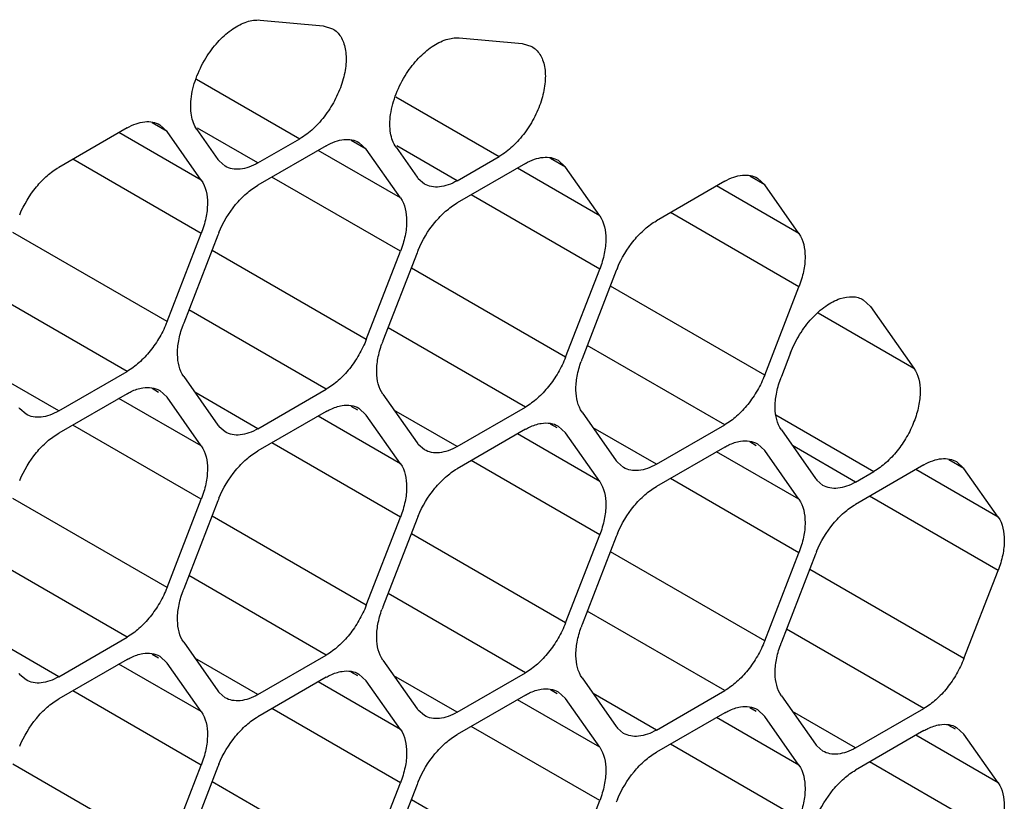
# Model space of a CAD drawing. Header units: inches. Extents: x 0 to 34, y 0 to 22.
# Tile 78 of 124: x 7.924 to 8.15, y 15.739 to 15.918. Entities that reach past the tile are written whole.
import ezdxf

# ---------------------------------------------------------------- set-up
doc = ezdxf.new("R2010")
doc.units = ezdxf.units.IN
doc.header["$LTSCALE"] = 1.87
doc.header["$MEASUREMENT"] = 0
doc.layers.get('0').update_dxf_attribs({"linetype": 'CONTINUOUS'})

msp = doc.modelspace()

# ---------------------------------------------------------------- linework, layer by layer
at = {"color": 7, "linetype": 'CONTINUOUS'}
for p, q in [((7.9790055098, 15.9182032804), (7.993460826, 15.9169130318)), ((7.993460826, 15.9169130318), (7.9956532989, 15.9162268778)), ((8.0247229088, 15.9141226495), (8.039178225, 15.9128324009)), ((8.039178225, 15.9128324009), (8.041370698, 15.9121462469)), ((7.9644530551, 15.9046843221), (7.9881575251, 15.8909976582)), ((8.0101704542, 15.9006036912), (8.0338749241, 15.8869170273)), ((7.9576721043, 15.8926545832), (7.954230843, 15.8946415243)), ((7.9559860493, 15.8942161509), (7.9576721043, 15.8926545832)), ((7.9484865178, 15.8934744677), (7.9328032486, 15.8844191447)), ((7.9655137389, 15.8814994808), (7.9466301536, 15.8924026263)), ((7.9655137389, 15.8814994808), (7.9576721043, 15.8926545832)), ((7.9645166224, 15.8931077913), (7.9693350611, 15.8862533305)), ((7.9785206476, 15.8854334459), (7.964694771, 15.8934163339)), ((7.9785206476, 15.8854334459), (7.9881575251, 15.8909976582)), ((7.9942039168, 15.8893938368), (7.9785206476, 15.8803385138)), ((8.0033895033, 15.8885739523), (7.9999482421, 15.8905608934)), ((8.0017034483, 15.89013552), (8.0033895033, 15.8885739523)), ((8.0242380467, 15.881352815), (8.01041217, 15.889335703)), ((8.0112311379, 15.8774188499), (7.9923475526, 15.8883219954)), ((8.0112311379, 15.8774188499), (8.0033895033, 15.8885739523)), ((8.0102340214, 15.8890271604), (8.0150524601, 15.8821726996)), ((8.0242380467, 15.881352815), (8.0338749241, 15.8869170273)), ((7.9655137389, 15.8692524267), (7.9360245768, 15.8862790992)), ((7.9710208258, 15.8846912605), (7.9696020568, 15.8859025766)), ((8.0399213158, 15.8853132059), (8.0242380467, 15.8762578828)), ((8.0491069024, 15.8844933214), (8.0456656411, 15.8864802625)), ((8.0474208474, 15.8860548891), (8.0491069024, 15.8844933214)), ((8.0569485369, 15.873338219), (8.0380649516, 15.8842413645)), ((8.0569485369, 15.873338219), (8.0491069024, 15.8844933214)), ((8.0948243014, 15.8804126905), (8.0913830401, 15.8823996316)), ((8.0112311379, 15.8651717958), (7.9817419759, 15.8821984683)), ((8.0167382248, 15.8806106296), (8.0153194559, 15.8818219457)), ((8.0856387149, 15.881232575), (8.0699554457, 15.8721772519)), ((8.102665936, 15.8692575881), (8.0837823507, 15.8801607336)), ((8.0931382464, 15.8819742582), (8.0948243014, 15.8804126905)), ((8.102665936, 15.8692575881), (8.0948243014, 15.8804126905)), ((8.0569485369, 15.8610911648), (8.0274593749, 15.8781178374)), ((8.102665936, 15.8570105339), (8.0731767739, 15.8740372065)), ((7.9576721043, 15.8490420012), (7.9223167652, 15.8694557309)), ((7.9576721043, 15.8490420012), (7.9655137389, 15.8692524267)), ((7.9693350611, 15.8689113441), (7.9614934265, 15.8487009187)), ((8.0033895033, 15.8449613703), (7.9680341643, 15.8653751)), ((8.0033895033, 15.8449613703), (8.0112311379, 15.8651717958)), ((8.0150524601, 15.8648307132), (8.0072108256, 15.8446202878)), ((8.0491069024, 15.8408807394), (8.0137515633, 15.8612944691)), ((8.0491069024, 15.8408807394), (8.0569485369, 15.8610911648)), ((8.0607698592, 15.8607500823), (8.0529282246, 15.8405396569)), ((7.9484865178, 15.8376148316), (7.9169551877, 15.8558206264)), ((8.0948243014, 15.8368001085), (8.0594689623, 15.8572138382)), ((8.0948243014, 15.8368001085), (8.102665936, 15.8570105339)), ((8.1174394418, 15.8540650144), (8.119128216, 15.8525081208)), ((7.9942039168, 15.8335342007), (7.9626725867, 15.8517399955)), ((8.1070698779, 15.8510585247), (8.1290812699, 15.8383494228)), ((8.119128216, 15.8525081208), (8.1290812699, 15.8383494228)), ((8.0399213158, 15.8294535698), (8.0083899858, 15.8476593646)), ((8.0856387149, 15.8253729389), (8.0541073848, 15.8435787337)), ((8.100757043, 15.8419008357), (8.0986456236, 15.836459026)), ((7.9328032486, 15.8285595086), (7.9484865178, 15.8376148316)), ((7.9328032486, 15.8285595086), (7.9183124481, 15.8369263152)), ((7.9614934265, 15.8364538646), (7.9693350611, 15.8252987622)), ((7.9557314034, 15.8328205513), (7.954230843, 15.833686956)), ((7.9559860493, 15.8332615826), (7.9576721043, 15.8317000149)), ((7.9785206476, 15.8244788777), (7.9640298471, 15.8328456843)), ((7.9785206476, 15.8244788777), (7.9942039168, 15.8335342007)), ((7.9484865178, 15.8325198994), (7.9328032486, 15.8234645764)), ((7.9655137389, 15.8205449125), (7.9466301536, 15.831448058)), ((7.9655137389, 15.8205449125), (7.9576721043, 15.8317000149)), ((8.0072108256, 15.8323732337), (8.0150524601, 15.8212181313)), ((7.9253034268, 15.8278173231), (7.9238846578, 15.8290286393)), ((7.9942039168, 15.8284392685), (7.9785206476, 15.8193839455)), ((8.0014488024, 15.8287399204), (7.9999482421, 15.8296063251)), ((8.0017034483, 15.8291809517), (8.0033895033, 15.827619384)), ((8.0242380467, 15.8203982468), (8.0097472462, 15.8287650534)), ((8.0242380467, 15.8203982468), (8.0399213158, 15.8294535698)), ((8.0529282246, 15.8282926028), (8.0607698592, 15.8171375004)), ((8.0112311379, 15.8164642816), (7.9923475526, 15.8273674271)), ((8.0112311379, 15.8164642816), (8.0033895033, 15.827619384)), ((8.0973857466, 15.8276721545), (8.1198956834, 15.8146751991)), ((7.9655137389, 15.8082978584), (7.9360245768, 15.8253245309)), ((7.9710208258, 15.8237366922), (7.9696020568, 15.8249480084)), ((8.0399213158, 15.8243586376), (8.0242380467, 15.8153033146)), ((8.0471662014, 15.8246592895), (8.0456656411, 15.8255256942)), ((8.0474208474, 15.8251003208), (8.0491069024, 15.8235387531)), ((8.0699554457, 15.8163176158), (8.0554646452, 15.8246844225)), ((8.0699554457, 15.8163176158), (8.0856387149, 15.8253729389)), ((8.0986456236, 15.8242119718), (8.1064872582, 15.8130568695)), ((8.0569485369, 15.8123836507), (8.0380649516, 15.8232867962)), ((8.0569485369, 15.8123836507), (8.0491069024, 15.8235387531)), ((8.0928836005, 15.8205786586), (8.0913830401, 15.8214450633)), ((8.0112311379, 15.8042172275), (7.9817419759, 15.8212439)), ((8.0167382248, 15.8196560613), (8.0153194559, 15.8208673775)), ((8.0856387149, 15.8202780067), (8.0699554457, 15.8112226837)), ((8.102665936, 15.8083030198), (8.0837823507, 15.8192061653)), ((8.0931382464, 15.8210196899), (8.0948243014, 15.8194581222)), ((8.102665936, 15.8083030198), (8.0948243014, 15.8194581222)), ((8.1156728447, 15.8122369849), (8.1011820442, 15.8206037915)), ((8.0569485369, 15.8001365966), (8.0274593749, 15.8171632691)), ((8.0624556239, 15.8155754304), (8.0610368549, 15.8167867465)), ((8.1405417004, 15.8153774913), (8.1371004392, 15.8173644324)), ((8.1388556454, 15.816939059), (8.1405417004, 15.8153774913)), ((8.1313561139, 15.8161973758), (8.1156728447, 15.8071420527)), ((8.1156728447, 15.8122369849), (8.1198956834, 15.8146751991)), ((8.148383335, 15.8042223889), (8.1294997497, 15.8151255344)), ((8.148383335, 15.8042223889), (8.1405417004, 15.8153774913)), ((8.102665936, 15.7960559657), (8.0731767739, 15.8130826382)), ((8.1081730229, 15.8114947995), (8.1067542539, 15.8127061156)), ((7.9576721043, 15.788087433), (7.9223167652, 15.8085011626)), ((7.9576721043, 15.788087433), (7.9655137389, 15.8082978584)), ((7.9693350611, 15.8079567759), (7.9614934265, 15.7877463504)), ((8.148383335, 15.7919753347), (8.118894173, 15.8090020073)), ((8.0033895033, 15.7840068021), (7.9680341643, 15.8044205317)), ((8.0033895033, 15.7840068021), (8.0112311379, 15.8042172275)), ((8.0150524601, 15.803876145), (8.0072108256, 15.7836657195)), ((8.0491069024, 15.7799261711), (8.0137515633, 15.8003399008)), ((8.0491069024, 15.7799261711), (8.0569485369, 15.8001365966)), ((8.0607698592, 15.799795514), (8.0529282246, 15.7795850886)), ((7.9484865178, 15.7766602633), (7.9169551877, 15.7948660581)), ((8.0948243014, 15.7758455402), (8.0594689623, 15.7962592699)), ((8.0948243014, 15.7758455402), (8.102665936, 15.7960559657)), ((8.1064872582, 15.7957148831), (8.0986456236, 15.7755044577)), ((8.1405417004, 15.7717649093), (8.1051863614, 15.792178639)), ((8.1405417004, 15.7717649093), (8.148383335, 15.7919753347)), ((7.9942039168, 15.7725796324), (7.9626725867, 15.7907854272)), ((8.0399213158, 15.7684990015), (8.0083899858, 15.7867047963)), ((8.0856387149, 15.7644183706), (8.0541073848, 15.7826241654)), ((8.1313561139, 15.7603377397), (8.0998247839, 15.7785435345)), ((7.9328032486, 15.7676049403), (7.9484865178, 15.7766602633)), ((7.9328032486, 15.7676049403), (7.9183124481, 15.7759717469)), ((7.9614934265, 15.7754992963), (7.9693350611, 15.7643441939)), ((7.9557314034, 15.771865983), (7.954230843, 15.7727323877)), ((7.9559860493, 15.7723070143), (7.9576721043, 15.7707454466)), ((7.9785206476, 15.7635243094), (7.9640298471, 15.771891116)), ((7.9785206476, 15.7635243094), (7.9942039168, 15.7725796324)), ((7.9484865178, 15.7715653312), (7.9328032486, 15.7625100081)), ((7.9655137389, 15.7595903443), (7.9466301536, 15.7704934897)), ((7.9655137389, 15.7595903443), (7.9576721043, 15.7707454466)), ((8.0072108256, 15.7714186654), (8.0150524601, 15.760263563)), ((7.9253034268, 15.7668627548), (7.9238846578, 15.768074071)), ((7.9942039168, 15.7674847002), (7.9785206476, 15.7584293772)), ((8.0014488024, 15.7677853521), (7.9999482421, 15.7686517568)), ((8.0017034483, 15.7682263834), (8.0033895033, 15.7666648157)), ((8.0242380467, 15.7594436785), (8.0097472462, 15.7678104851)), ((8.0242380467, 15.7594436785), (8.0399213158, 15.7684990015)), ((8.0529282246, 15.7673380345), (8.0607698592, 15.7561829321)), ((8.0112311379, 15.7555097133), (7.9923475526, 15.7664128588)), ((8.0112311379, 15.7555097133), (8.0033895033, 15.7666648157)), ((7.9655137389, 15.7473432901), (7.9360245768, 15.7643699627)), ((7.9710208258, 15.7627821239), (7.9696020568, 15.7639934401)), ((8.0399213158, 15.7634040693), (8.0242380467, 15.7543487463)), ((8.0471662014, 15.7637047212), (8.0456656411, 15.7645711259)), ((8.0474208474, 15.7641457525), (8.0491069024, 15.7625841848)), ((8.0569485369, 15.7514290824), (8.0491069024, 15.7625841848)), ((8.0699554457, 15.7553630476), (8.0554646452, 15.7637298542)), ((8.0699554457, 15.7553630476), (8.0856387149, 15.7644183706)), ((8.0986456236, 15.7632574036), (8.1064872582, 15.7521023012)), ((8.0569485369, 15.7514290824), (8.0380649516, 15.7623322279)), ((8.0928836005, 15.7596240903), (8.0913830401, 15.760490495)), ((8.1156728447, 15.7512824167), (8.1313561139, 15.7603377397)), ((8.0112311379, 15.7432626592), (7.9817419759, 15.7602893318)), ((8.0167382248, 15.758701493), (8.0153194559, 15.7599128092)), ((8.0856387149, 15.7593234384), (8.0699554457, 15.7502681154)), ((8.102665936, 15.7473484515), (8.0837823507, 15.758251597)), ((8.0931382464, 15.7600651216), (8.0948243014, 15.7585035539)), ((8.102665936, 15.7473484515), (8.0948243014, 15.7585035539)), ((8.1156728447, 15.7512824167), (8.1011820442, 15.7596492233)), ((8.0569485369, 15.7391820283), (8.0274593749, 15.7562087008)), ((8.0624556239, 15.7546208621), (8.0610368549, 15.7558321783)), ((8.1386009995, 15.7555434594), (8.1371004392, 15.7564098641)), ((8.1388556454, 15.7559844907), (8.1405417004, 15.754422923)), ((8.1313561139, 15.7552428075), (8.1156728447, 15.7461874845)), ((8.148383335, 15.7432678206), (8.1294997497, 15.7541709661)), ((8.148383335, 15.7432678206), (8.1405417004, 15.754422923)), ((8.102665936, 15.7351013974), (8.0731767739, 15.7521280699)), ((8.1081730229, 15.7505402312), (8.1067542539, 15.7517515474)), ((7.9576721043, 15.7271328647), (7.9223167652, 15.7475465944)), ((7.9576721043, 15.7271328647), (7.9655137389, 15.7473432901)), ((7.9693350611, 15.7470022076), (7.9614934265, 15.7267917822)), ((8.148383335, 15.7310207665), (8.118894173, 15.748047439)), ((8.0033895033, 15.7230522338), (7.9680341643, 15.7434659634)), ((8.0033895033, 15.7230522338), (8.0112311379, 15.7432626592)), ((8.0150524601, 15.7429215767), (8.0072108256, 15.7227111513)), ((8.0491069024, 15.7189716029), (8.0137515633, 15.7393853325)), ((8.0491069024, 15.7189716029), (8.0569485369, 15.7391820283))]:
    msp.add_line(p, q, dxfattribs=at)
for centre, radius, start, end in [((7.9740573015, 15.8895709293), 0.0057711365, 215.0898687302, 219.4673072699), ((8.0197747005, 15.8854902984), 0.0057711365, 215.0898687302, 219.4673072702), ((7.9918526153, 15.8601726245), 0.0241537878, 157.2968945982, 158.7895258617), ((8.0375700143, 15.8560919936), 0.0241537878, 157.2968945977, 158.7895258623), ((8.0832874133, 15.8520113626), 0.0241537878, 157.2968945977, 158.7895258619), ((7.9834938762, 15.8401640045), 0.023598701, 158.792072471, 160.4284236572), ((8.0292112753, 15.8360833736), 0.023598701, 158.7920724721, 160.4284236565), ((8.0749286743, 15.8320027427), 0.023598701, 158.7920724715, 160.4284236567), ((8.1206460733, 15.8279221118), 0.023598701, 158.7920724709, 160.4284236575), ((7.9283399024, 15.8326969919), 0.0057711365, 215.0898687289, 219.4673072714), ((7.9740573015, 15.828616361), 0.0057711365, 215.0898687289, 219.4673072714), ((8.0197747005, 15.8245357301), 0.0057711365, 215.0898687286, 219.4673072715), ((8.0654920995, 15.8204550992), 0.0057711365, 215.0898687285, 219.4673072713), ((8.1112094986, 15.8163744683), 0.0057711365, 215.0898687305, 219.4673072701), ((7.9918526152, 15.7992180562), 0.0241537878, 157.296894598, 158.7895258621), ((8.0375700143, 15.7951374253), 0.0241537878, 157.2968945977, 158.7895258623), ((8.0832874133, 15.7910567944), 0.0241537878, 157.2968945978, 158.7895258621), ((8.1290048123, 15.7869761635), 0.0241537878, 157.2968945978, 158.7895258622), ((7.9834938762, 15.7792094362), 0.023598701, 158.7920724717, 160.4284236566), ((8.0292112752, 15.7751288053), 0.023598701, 158.7920724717, 160.4284236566), ((8.0749286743, 15.7710481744), 0.023598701, 158.7920724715, 160.4284236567), ((8.1206460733, 15.7669675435), 0.023598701, 158.7920724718, 160.4284236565), ((7.9283399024, 15.7717424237), 0.0057711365, 215.0898687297, 219.4673072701), ((7.9740573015, 15.7676617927), 0.0057711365, 215.089868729, 219.4673072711), ((8.0197747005, 15.7635811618), 0.0057711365, 215.0898687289, 219.4673072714), ((8.0654920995, 15.7595005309), 0.0057711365, 215.0898687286, 219.4673072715), ((8.1112094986, 15.7554199), 0.0057711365, 215.0898687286, 219.4673072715), ((7.9918526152, 15.7382634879), 0.0241537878, 157.2968945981, 158.789525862), ((8.0375700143, 15.734182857), 0.0241537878, 157.2968945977, 158.7895258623), ((8.0832874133, 15.7301022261), 0.0241537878, 157.2968945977, 158.7895258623)]:
    msp.add_arc(centre, radius, start, end, dxfattribs=at)
for points, knots in [([(7.9669090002, 15.9100173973), (7.9677199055, 15.9112652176), (7.969486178, 15.9135387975), (7.9725605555, 15.9162356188), (7.9757560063, 15.9179284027), (7.9780022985, 15.9182928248), (7.9790055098, 15.9182032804)], [0, 0, 0, 0, 0.2936966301, 0.564705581, 0.8012236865, 1, 1, 1, 1]), ([(7.9956563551, 15.9162321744), (7.9960271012, 15.9160185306), (7.9967309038, 15.9154834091), (7.9975746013, 15.9144146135), (7.9982036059, 15.9131093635), (7.9987694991, 15.9110119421), (7.9988373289, 15.9079540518), (7.9980460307, 15.9040734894), (7.9964514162, 15.900127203), (7.9941810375, 15.8964331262), (7.9914197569, 15.8932985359), (7.9892663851, 15.8916379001), (7.9881575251, 15.8909976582)], [0, 0, 0, 0, 0.042951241, 0.0876234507, 0.1354624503, 0.1873964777, 0.3046724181, 0.4383210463, 0.5826433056, 0.7297189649, 0.8714745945, 1, 1, 1, 1]), ([(8.0126263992, 15.9059367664), (8.0134373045, 15.9071845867), (8.015203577, 15.9094581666), (8.0182779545, 15.9121549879), (8.0214734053, 15.9138477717), (8.0237196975, 15.9142121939), (8.0247229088, 15.9141226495)], [0, 0, 0, 0, 0.2936966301, 0.564705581, 0.8012236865, 1, 1, 1, 1]), ([(8.0413737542, 15.9121515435), (8.0417445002, 15.9119378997), (8.0424483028, 15.9114027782), (8.0432920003, 15.9103339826), (8.043921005, 15.9090287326), (8.0444868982, 15.9069313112), (8.044554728, 15.9038734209), (8.0437634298, 15.8999928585), (8.0421688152, 15.8960465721), (8.0398984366, 15.8923524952), (8.0371371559, 15.889217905), (8.0349837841, 15.8875572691), (8.0338749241, 15.8869170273)], [0, 0, 0, 0, 0.042951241, 0.0876234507, 0.1354624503, 0.1873964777, 0.3046724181, 0.4383210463, 0.5826433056, 0.7297189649, 0.8714745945, 1, 1, 1, 1]), ([(7.9645166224, 15.8931077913), (7.9638437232, 15.8940650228), (7.9632250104, 15.895895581), (7.9630420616, 15.8984857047), (7.9632857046, 15.9015488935), (7.9644079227, 15.9055444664), (7.9659630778, 15.9085618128), (7.9669090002, 15.9100173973)], [0, 0, 0, 0, 0.1961181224, 0.3105269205, 0.4352293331, 0.7090370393, 1, 1, 1, 1]), ([(8.0102340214, 15.8890271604), (8.0095611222, 15.8899843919), (8.0089424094, 15.8918149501), (8.0087594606, 15.8944050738), (8.0090031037, 15.8974682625), (8.0101253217, 15.9014638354), (8.0116804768, 15.9044811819), (8.0126263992, 15.9059367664)], [0, 0, 0, 0, 0.1961181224, 0.3105269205, 0.4352293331, 0.7090370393, 1, 1, 1, 1]), ([(7.9484865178, 15.8934744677), (7.9491439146, 15.8938540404), (7.9504537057, 15.8944753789), (7.9524652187, 15.8949640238), (7.9543548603, 15.8949170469), (7.9554916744, 15.8945030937), (7.9559863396, 15.8942166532)], [0, 0, 0, 0, 0.2893482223, 0.5490113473, 0.7821190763, 1, 1, 1, 1]), ([(7.9942039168, 15.8893938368), (7.9948613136, 15.8897734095), (7.9961711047, 15.890394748), (7.9981826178, 15.8908833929), (8.0000722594, 15.890836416), (8.0012090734, 15.8904224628), (8.0017037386, 15.8901360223)], [0, 0, 0, 0, 0.2893482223, 0.5490113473, 0.7821190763, 1, 1, 1, 1]), ([(7.9785206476, 15.8854334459), (7.9778632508, 15.8850538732), (7.9765534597, 15.8844325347), (7.9745419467, 15.8839438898), (7.9726523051, 15.8839908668), (7.971515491, 15.88440482), (7.9710208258, 15.8846912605)], [0, 0, 0, 0, 0.2893482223, 0.5490113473, 0.7821190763, 1, 1, 1, 1]), ([(8.0399213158, 15.8853132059), (8.0405787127, 15.8856927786), (8.0418885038, 15.8863141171), (8.0439000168, 15.886802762), (8.0457896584, 15.8867557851), (8.0469264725, 15.8863418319), (8.0474211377, 15.8860553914)], [0, 0, 0, 0, 0.2893482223, 0.5490113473, 0.7821190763, 1, 1, 1, 1]), ([(7.9238529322, 15.8735755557), (7.9248116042, 15.8758674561), (7.9267320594, 15.8790765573), (7.9300272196, 15.8825179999), (7.931865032, 15.8838774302), (7.9328032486, 15.8844191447)], [0, 0, 0, 0, 0.5227410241, 0.7720403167, 1, 1, 1, 1]), ([(8.0856387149, 15.881232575), (8.0862961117, 15.8816121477), (8.0876059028, 15.8822334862), (8.0896174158, 15.8827221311), (8.0915070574, 15.8826751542), (8.0926438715, 15.8822612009), (8.0931385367, 15.8819747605)], [0, 0, 0, 0, 0.2893482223, 0.5490113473, 0.7821190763, 1, 1, 1, 1]), ([(7.9655137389, 15.8814994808), (7.9665661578, 15.8800023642), (7.9671576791, 15.8768529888), (7.966651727, 15.8726992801), (7.9659619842, 15.8704076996), (7.9655137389, 15.8692524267)], [0, 0, 0, 0, 0.4354565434, 0.7051324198, 1, 1, 1, 1]), ([(7.9695703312, 15.8694949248), (7.9705290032, 15.8717868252), (7.9724494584, 15.8749959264), (7.9757446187, 15.878437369), (7.977582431, 15.8797967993), (7.9785206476, 15.8803385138)], [0, 0, 0, 0, 0.5227410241, 0.7720403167, 1, 1, 1, 1]), ([(8.0242380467, 15.881352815), (8.0235806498, 15.8809732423), (8.0222708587, 15.8803519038), (8.0202593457, 15.8798632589), (8.0183697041, 15.8799102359), (8.01723289, 15.8803241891), (8.0167382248, 15.8806106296)], [0, 0, 0, 0, 0.2893482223, 0.5490113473, 0.7821190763, 1, 1, 1, 1]), ([(8.0112311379, 15.8774188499), (8.0122835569, 15.8759217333), (8.0128750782, 15.8727723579), (8.0123691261, 15.8686186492), (8.0116793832, 15.8663270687), (8.0112311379, 15.8651717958)], [0, 0, 0, 0, 0.4354565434, 0.7051324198, 1, 1, 1, 1]), ([(8.0152877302, 15.8654142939), (8.0162464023, 15.8677061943), (8.0181668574, 15.8709152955), (8.0214620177, 15.8743567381), (8.0232998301, 15.8757161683), (8.0242380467, 15.8762578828)], [0, 0, 0, 0, 0.5227410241, 0.7720403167, 1, 1, 1, 1]), ([(8.0569485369, 15.873338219), (8.0580009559, 15.8718411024), (8.0585924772, 15.868691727), (8.0580865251, 15.8645380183), (8.0573967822, 15.8622464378), (8.0569485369, 15.8610911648)], [0, 0, 0, 0, 0.4354565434, 0.7051324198, 1, 1, 1, 1]), ([(8.0610051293, 15.861333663), (8.0619638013, 15.8636255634), (8.0638842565, 15.8668346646), (8.0671794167, 15.8702761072), (8.0690172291, 15.8716355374), (8.0699554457, 15.8721772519)], [0, 0, 0, 0, 0.5227410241, 0.7720403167, 1, 1, 1, 1]), ([(8.102665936, 15.8692575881), (8.1037183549, 15.8677604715), (8.1043098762, 15.8646110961), (8.1038039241, 15.8604573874), (8.1031141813, 15.8581658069), (8.102665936, 15.8570105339)], [0, 0, 0, 0, 0.4354565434, 0.7051324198, 1, 1, 1, 1]), ([(8.100757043, 15.8419008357), (8.1013204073, 15.8433528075), (8.102720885, 15.8461413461), (8.1054445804, 15.8497897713), (8.1085849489, 15.8526394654), (8.1109677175, 15.8539411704), (8.112147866, 15.8543336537)], [0, 0, 0, 0, 0.2698408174, 0.5372260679, 0.7845164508, 1, 1, 1, 1]), ([(8.112147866, 15.8543336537), (8.113060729, 15.8546372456), (8.1144781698, 15.8548929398), (8.1162849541, 15.8546141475), (8.1170798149, 15.8542782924), (8.1174416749, 15.8540688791)], [0, 0, 0, 0, 0.5302695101, 0.7695492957, 1, 1, 1, 1]), ([(7.9576721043, 15.8490420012), (7.9572028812, 15.8478326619), (7.9560690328, 15.8454847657), (7.9539041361, 15.8423008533), (7.9513828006, 15.8396123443), (7.9494669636, 15.8381809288), (7.9484865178, 15.8376148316)], [0, 0, 0, 0, 0.2610993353, 0.522460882, 0.7721201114, 1, 1, 1, 1]), ([(7.9614934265, 15.8364538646), (7.9604932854, 15.8378766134), (7.9598811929, 15.8408359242), (7.960269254, 15.8447838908), (7.9608658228, 15.8469642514), (7.9612586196, 15.8480691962)], [0, 0, 0, 0, 0.4368183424, 0.7054520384, 1, 1, 1, 1]), ([(8.0033895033, 15.8449613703), (8.0029202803, 15.843752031), (8.0017864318, 15.8414041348), (7.9996215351, 15.8382202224), (7.9971001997, 15.8355317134), (7.9951843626, 15.8341002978), (7.9942039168, 15.8335342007)], [0, 0, 0, 0, 0.2610993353, 0.522460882, 0.7721201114, 1, 1, 1, 1]), ([(8.0072108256, 15.8323732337), (8.0062106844, 15.8337959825), (8.0055985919, 15.8367552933), (8.0059866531, 15.8407032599), (8.0065832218, 15.8428836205), (8.0069760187, 15.8439885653)], [0, 0, 0, 0, 0.4368183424, 0.7054520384, 1, 1, 1, 1]), ([(8.0491069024, 15.8408807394), (8.0486376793, 15.8396714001), (8.0475038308, 15.8373235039), (8.0453389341, 15.8341395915), (8.0428175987, 15.8314510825), (8.0409017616, 15.8300196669), (8.0399213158, 15.8294535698)], [0, 0, 0, 0, 0.2610993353, 0.522460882, 0.7721201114, 1, 1, 1, 1]), ([(8.0529282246, 15.8282926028), (8.0519280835, 15.8297153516), (8.051315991, 15.8326746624), (8.0517040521, 15.836622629), (8.0523006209, 15.8388029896), (8.0526934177, 15.8399079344)], [0, 0, 0, 0, 0.4368183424, 0.7054520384, 1, 1, 1, 1]), ([(8.1290812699, 15.8383494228), (8.1301339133, 15.836851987), (8.1307240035, 15.8337037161), (8.1302210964, 15.8295477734), (8.1291502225, 15.8260102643), (8.1274798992, 15.8225454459), (8.1253125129, 15.8193602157), (8.1227906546, 15.8166736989), (8.1208753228, 15.8152408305), (8.1198956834, 15.8146751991)], [0, 0, 0, 0, 0.1995950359, 0.3230712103, 0.458271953, 0.5997600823, 0.741248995, 0.8766481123, 1, 1, 1, 1]), ([(8.0948243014, 15.8368001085), (8.0943550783, 15.8355907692), (8.0932212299, 15.833242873), (8.0910563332, 15.8300589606), (8.0885349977, 15.8273704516), (8.0866191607, 15.825939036), (8.0856387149, 15.8253729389)], [0, 0, 0, 0, 0.2610993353, 0.522460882, 0.7721201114, 1, 1, 1, 1]), ([(8.0986456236, 15.8242119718), (8.0976454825, 15.8256347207), (8.09703339, 15.8285940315), (8.0974214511, 15.8325419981), (8.0980180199, 15.8347223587), (8.0984108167, 15.8358273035)], [0, 0, 0, 0, 0.4368183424, 0.7054520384, 1, 1, 1, 1]), ([(7.9484865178, 15.8325198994), (7.9487871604, 15.8326934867), (7.9499312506, 15.8332978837), (7.9511782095, 15.8337280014), (7.9521141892, 15.8338758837)], [0, 0, 0, 0, 0.2681277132, 1, 1, 1, 1]), ([(7.9521141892, 15.8338758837), (7.9527960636, 15.8339836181), (7.9541465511, 15.8340204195), (7.9554358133, 15.8335808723), (7.9559863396, 15.8332620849)], [0, 0, 0, 0, 0.5204180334, 1, 1, 1, 1]), ([(7.9328032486, 15.8285595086), (7.9321458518, 15.8281799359), (7.9308360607, 15.8275585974), (7.9288245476, 15.8270699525), (7.926934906, 15.8271169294), (7.925798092, 15.8275308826), (7.9253034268, 15.8278173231)], [0, 0, 0, 0, 0.2893482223, 0.5490113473, 0.7821190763, 1, 1, 1, 1]), ([(7.9942039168, 15.8284392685), (7.9945045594, 15.8286128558), (7.9956486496, 15.8292172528), (7.9968956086, 15.8296473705), (7.9978315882, 15.8297952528)], [0, 0, 0, 0, 0.2681277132, 1, 1, 1, 1]), ([(7.9978315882, 15.8297952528), (7.9985134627, 15.8299029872), (7.9998639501, 15.8299397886), (8.0011532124, 15.8295002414), (8.0017037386, 15.829181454)], [0, 0, 0, 0, 0.5204180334, 1, 1, 1, 1]), ([(8.0435489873, 15.8257146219), (8.0442308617, 15.8258223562), (8.0455813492, 15.8258591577), (8.0468706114, 15.8254196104), (8.0474211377, 15.8251008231)], [0, 0, 0, 0, 0.5204180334, 1, 1, 1, 1]), ([(7.9785206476, 15.8244788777), (7.9778632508, 15.824099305), (7.9765534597, 15.8234779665), (7.9745419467, 15.8229893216), (7.9726523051, 15.8230362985), (7.971515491, 15.8234502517), (7.9710208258, 15.8237366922)], [0, 0, 0, 0, 0.2893482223, 0.5490113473, 0.7821190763, 1, 1, 1, 1]), ([(8.0399213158, 15.8243586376), (8.0402219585, 15.8245322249), (8.0413660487, 15.8251366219), (8.0426130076, 15.8255667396), (8.0435489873, 15.8257146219)], [0, 0, 0, 0, 0.2681277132, 1, 1, 1, 1]), ([(7.9238529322, 15.8126209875), (7.9248116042, 15.8149128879), (7.9267320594, 15.8181219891), (7.9300272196, 15.8215634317), (7.931865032, 15.8229228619), (7.9328032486, 15.8234645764)], [0, 0, 0, 0, 0.5227410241, 0.7720403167, 1, 1, 1, 1]), ([(8.0856387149, 15.8202780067), (8.0859393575, 15.820451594), (8.0870834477, 15.821055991), (8.0883304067, 15.8214861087), (8.0892663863, 15.821633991)], [0, 0, 0, 0, 0.2681277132, 1, 1, 1, 1]), ([(8.0892663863, 15.821633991), (8.0899482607, 15.8217417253), (8.0912987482, 15.8217785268), (8.0925880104, 15.8213389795), (8.0931385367, 15.8210201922)], [0, 0, 0, 0, 0.5204180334, 1, 1, 1, 1]), ([(7.9655137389, 15.8205449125), (7.9665661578, 15.8190477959), (7.9671576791, 15.8158984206), (7.966651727, 15.8117447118), (7.9659619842, 15.8094531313), (7.9655137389, 15.8082978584)], [0, 0, 0, 0, 0.4354565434, 0.7051324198, 1, 1, 1, 1]), ([(7.9695703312, 15.8085403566), (7.9705290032, 15.810832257), (7.9724494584, 15.8140413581), (7.9757446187, 15.8174828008), (7.977582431, 15.818842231), (7.9785206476, 15.8193839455)], [0, 0, 0, 0, 0.5227410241, 0.7720403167, 1, 1, 1, 1]), ([(8.0242380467, 15.8203982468), (8.0235806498, 15.8200186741), (8.0222708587, 15.8193973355), (8.0202593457, 15.8189086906), (8.0183697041, 15.8189556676), (8.01723289, 15.8193696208), (8.0167382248, 15.8196560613)], [0, 0, 0, 0, 0.2893482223, 0.5490113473, 0.7821190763, 1, 1, 1, 1]), ([(8.1313561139, 15.8161973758), (8.1320135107, 15.8165769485), (8.1333233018, 15.817198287), (8.1353348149, 15.8176869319), (8.1372244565, 15.817639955), (8.1383612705, 15.8172260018), (8.1388559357, 15.8169395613)], [0, 0, 0, 0, 0.2893482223, 0.5490113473, 0.7821190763, 1, 1, 1, 1]), ([(8.0112311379, 15.8164642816), (8.0122835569, 15.814967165), (8.0128750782, 15.8118177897), (8.0123691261, 15.8076640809), (8.0116793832, 15.8053725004), (8.0112311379, 15.8042172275)], [0, 0, 0, 0, 0.4354565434, 0.7051324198, 1, 1, 1, 1]), ([(8.0152877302, 15.8044597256), (8.0162464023, 15.806751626), (8.0181668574, 15.8099607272), (8.0214620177, 15.8134021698), (8.0232998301, 15.8147616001), (8.0242380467, 15.8153033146)], [0, 0, 0, 0, 0.5227410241, 0.7720403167, 1, 1, 1, 1]), ([(8.0699554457, 15.8163176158), (8.0692980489, 15.8159380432), (8.0679882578, 15.8153167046), (8.0659767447, 15.8148280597), (8.0640871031, 15.8148750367), (8.0629502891, 15.8152889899), (8.0624556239, 15.8155754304)], [0, 0, 0, 0, 0.2893482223, 0.5490113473, 0.7821190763, 1, 1, 1, 1]), ([(8.0569485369, 15.8123836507), (8.0580009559, 15.8108865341), (8.0585924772, 15.8077371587), (8.0580865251, 15.80358345), (8.0573967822, 15.8012918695), (8.0569485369, 15.8001365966)], [0, 0, 0, 0, 0.4354565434, 0.7051324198, 1, 1, 1, 1]), ([(8.0610051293, 15.8003790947), (8.0619638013, 15.8026709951), (8.0638842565, 15.8058800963), (8.0671794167, 15.8093215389), (8.0690172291, 15.8106809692), (8.0699554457, 15.8112226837)], [0, 0, 0, 0, 0.5227410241, 0.7720403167, 1, 1, 1, 1]), ([(8.1156728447, 15.8122369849), (8.1150154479, 15.8118574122), (8.1137056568, 15.8112360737), (8.1116941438, 15.8107474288), (8.1098045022, 15.8107944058), (8.1086676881, 15.811208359), (8.1081730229, 15.8114947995)], [0, 0, 0, 0, 0.2893482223, 0.5490113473, 0.7821190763, 1, 1, 1, 1]), ([(8.102665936, 15.8083030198), (8.1037183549, 15.8068059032), (8.1043098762, 15.8036565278), (8.1038039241, 15.7995028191), (8.1031141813, 15.7972112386), (8.102665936, 15.7960559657)], [0, 0, 0, 0, 0.4354565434, 0.7051324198, 1, 1, 1, 1]), ([(8.1067225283, 15.7962984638), (8.1076812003, 15.7985903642), (8.1096016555, 15.8017994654), (8.1128968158, 15.805240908), (8.1147346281, 15.8066003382), (8.1156728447, 15.8071420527)], [0, 0, 0, 0, 0.5227410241, 0.7720403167, 1, 1, 1, 1]), ([(8.148383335, 15.8042223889), (8.149435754, 15.8027252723), (8.1500272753, 15.7995758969), (8.1495213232, 15.7954221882), (8.1488315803, 15.7931306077), (8.148383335, 15.7919753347)], [0, 0, 0, 0, 0.4354565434, 0.7051324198, 1, 1, 1, 1]), ([(7.9576721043, 15.788087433), (7.9572028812, 15.7868780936), (7.9560690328, 15.7845301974), (7.9539041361, 15.781346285), (7.9513828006, 15.778657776), (7.9494669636, 15.7772263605), (7.9484865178, 15.7766602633)], [0, 0, 0, 0, 0.2610993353, 0.522460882, 0.7721201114, 1, 1, 1, 1]), ([(7.9614934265, 15.7754992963), (7.9604932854, 15.7769220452), (7.9598811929, 15.7798813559), (7.960269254, 15.7838293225), (7.9608658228, 15.7860096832), (7.9612586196, 15.7871146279)], [0, 0, 0, 0, 0.4368183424, 0.7054520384, 1, 1, 1, 1]), ([(8.0033895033, 15.7840068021), (8.0029202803, 15.7827974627), (8.0017864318, 15.7804495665), (7.9996215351, 15.7772656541), (7.9971001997, 15.7745771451), (7.9951843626, 15.7731457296), (7.9942039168, 15.7725796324)], [0, 0, 0, 0, 0.2610993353, 0.522460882, 0.7721201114, 1, 1, 1, 1]), ([(8.0072108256, 15.7714186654), (8.0062106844, 15.7728414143), (8.0055985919, 15.775800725), (8.0059866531, 15.7797486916), (8.0065832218, 15.7819290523), (8.0069760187, 15.783033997)], [0, 0, 0, 0, 0.4368183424, 0.7054520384, 1, 1, 1, 1]), ([(8.0491069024, 15.7799261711), (8.0486376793, 15.7787168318), (8.0475038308, 15.7763689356), (8.0453389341, 15.7731850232), (8.0428175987, 15.7704965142), (8.0409017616, 15.7690650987), (8.0399213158, 15.7684990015)], [0, 0, 0, 0, 0.2610993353, 0.522460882, 0.7721201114, 1, 1, 1, 1]), ([(8.0529282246, 15.7673380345), (8.0519280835, 15.7687607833), (8.051315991, 15.7717200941), (8.0517040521, 15.7756680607), (8.0523006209, 15.7778484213), (8.0526934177, 15.7789533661)], [0, 0, 0, 0, 0.4368183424, 0.7054520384, 1, 1, 1, 1]), ([(8.0948243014, 15.7758455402), (8.0943550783, 15.7746362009), (8.0932212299, 15.7722883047), (8.0910563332, 15.7691043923), (8.0885349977, 15.7664158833), (8.0866191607, 15.7649844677), (8.0856387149, 15.7644183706)], [0, 0, 0, 0, 0.2610993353, 0.522460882, 0.7721201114, 1, 1, 1, 1]), ([(8.0986456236, 15.7632574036), (8.0976454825, 15.7646801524), (8.09703339, 15.7676394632), (8.0974214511, 15.7715874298), (8.0980180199, 15.7737677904), (8.0984108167, 15.7748727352)], [0, 0, 0, 0, 0.4368183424, 0.7054520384, 1, 1, 1, 1]), ([(7.9484865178, 15.7715653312), (7.9487871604, 15.7717389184), (7.9499312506, 15.7723433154), (7.9511782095, 15.7727734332), (7.9521141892, 15.7729213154)], [0, 0, 0, 0, 0.2681277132, 1, 1, 1, 1]), ([(7.9521141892, 15.7729213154), (7.9527960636, 15.7730290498), (7.9541465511, 15.7730658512), (7.9554358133, 15.772626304), (7.9559863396, 15.7723075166)], [0, 0, 0, 0, 0.5204180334, 1, 1, 1, 1]), ([(8.1405417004, 15.7717649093), (8.1400724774, 15.77055557), (8.1389386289, 15.7682076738), (8.1367737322, 15.7650237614), (8.1342523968, 15.7623352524), (8.1323365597, 15.7609038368), (8.1313561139, 15.7603377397)], [0, 0, 0, 0, 0.2610993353, 0.522460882, 0.7721201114, 1, 1, 1, 1]), ([(7.9328032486, 15.7676049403), (7.9321458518, 15.7672253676), (7.9308360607, 15.7666040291), (7.9288245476, 15.7661153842), (7.926934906, 15.7661623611), (7.925798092, 15.7665763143), (7.9253034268, 15.7668627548)], [0, 0, 0, 0, 0.2893482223, 0.5490113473, 0.7821190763, 1, 1, 1, 1]), ([(7.9942039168, 15.7674847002), (7.9945045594, 15.7676582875), (7.9956486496, 15.7682626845), (7.9968956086, 15.7686928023), (7.9978315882, 15.7688406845)], [0, 0, 0, 0, 0.2681277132, 1, 1, 1, 1]), ([(7.9978315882, 15.7688406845), (7.9985134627, 15.7689484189), (7.9998639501, 15.7689852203), (8.0011532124, 15.7685456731), (8.0017037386, 15.7682268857)], [0, 0, 0, 0, 0.5204180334, 1, 1, 1, 1]), ([(8.0435489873, 15.7647600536), (8.0442308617, 15.764867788), (8.0455813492, 15.7649045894), (8.0468706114, 15.7644650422), (8.0474211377, 15.7641462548)], [0, 0, 0, 0, 0.5204180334, 1, 1, 1, 1]), ([(7.9785206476, 15.7635243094), (7.9778632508, 15.7631447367), (7.9765534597, 15.7625233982), (7.9745419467, 15.7620347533), (7.9726523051, 15.7620817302), (7.971515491, 15.7624956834), (7.9710208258, 15.7627821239)], [0, 0, 0, 0, 0.2893482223, 0.5490113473, 0.7821190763, 1, 1, 1, 1]), ([(8.0399213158, 15.7634040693), (8.0402219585, 15.7635776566), (8.0413660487, 15.7641820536), (8.0426130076, 15.7646121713), (8.0435489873, 15.7647600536)], [0, 0, 0, 0, 0.2681277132, 1, 1, 1, 1]), ([(7.9238529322, 15.7516664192), (7.9248116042, 15.7539583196), (7.9267320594, 15.7571674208), (7.9300272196, 15.7606088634), (7.931865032, 15.7619682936), (7.9328032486, 15.7625100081)], [0, 0, 0, 0, 0.5227410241, 0.7720403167, 1, 1, 1, 1]), ([(8.0856387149, 15.7593234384), (8.0859393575, 15.7594970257), (8.0870834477, 15.7601014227), (8.0883304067, 15.7605315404), (8.0892663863, 15.7606794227)], [0, 0, 0, 0, 0.2681277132, 1, 1, 1, 1]), ([(8.0892663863, 15.7606794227), (8.0899482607, 15.7607871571), (8.0912987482, 15.7608239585), (8.0925880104, 15.7603844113), (8.0931385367, 15.7600656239)], [0, 0, 0, 0, 0.5204180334, 1, 1, 1, 1]), ([(7.9655137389, 15.7595903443), (7.9665661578, 15.7580932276), (7.9671576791, 15.7549438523), (7.966651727, 15.7507901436), (7.9659619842, 15.748498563), (7.9655137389, 15.7473432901)], [0, 0, 0, 0, 0.4354565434, 0.7051324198, 1, 1, 1, 1]), ([(7.9695703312, 15.7475857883), (7.9705290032, 15.7498776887), (7.9724494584, 15.7530867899), (7.9757446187, 15.7565282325), (7.977582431, 15.7578876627), (7.9785206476, 15.7584293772)], [0, 0, 0, 0, 0.5227410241, 0.7720403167, 1, 1, 1, 1]), ([(8.0242380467, 15.7594436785), (8.0235806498, 15.7590641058), (8.0222708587, 15.7584427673), (8.0202593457, 15.7579541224), (8.0183697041, 15.7580010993), (8.01723289, 15.7584150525), (8.0167382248, 15.758701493)], [0, 0, 0, 0, 0.2893482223, 0.5490113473, 0.7821190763, 1, 1, 1, 1]), ([(8.1313561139, 15.7552428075), (8.1316567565, 15.7554163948), (8.1328008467, 15.7560207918), (8.1340478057, 15.7564509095), (8.1349837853, 15.7565987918)], [0, 0, 0, 0, 0.2681277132, 1, 1, 1, 1]), ([(8.1349837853, 15.7565987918), (8.1356656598, 15.7567065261), (8.1370161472, 15.7567433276), (8.1383054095, 15.7563037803), (8.1388559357, 15.755984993)], [0, 0, 0, 0, 0.5204180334, 1, 1, 1, 1]), ([(8.0112311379, 15.7555097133), (8.0122835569, 15.7540125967), (8.0128750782, 15.7508632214), (8.0123691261, 15.7467095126), (8.0116793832, 15.7444179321), (8.0112311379, 15.7432626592)], [0, 0, 0, 0, 0.4354565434, 0.7051324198, 1, 1, 1, 1]), ([(8.0152877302, 15.7435051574), (8.0162464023, 15.7457970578), (8.0181668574, 15.749006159), (8.0214620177, 15.7524476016), (8.0232998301, 15.7538070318), (8.0242380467, 15.7543487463)], [0, 0, 0, 0, 0.5227410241, 0.7720403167, 1, 1, 1, 1]), ([(8.0699554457, 15.7553630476), (8.0692980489, 15.7549834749), (8.0679882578, 15.7543621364), (8.0659767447, 15.7538734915), (8.0640871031, 15.7539204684), (8.0629502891, 15.7543344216), (8.0624556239, 15.7546208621)], [0, 0, 0, 0, 0.2893482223, 0.5490113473, 0.7821190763, 1, 1, 1, 1]), ([(8.0569485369, 15.7514290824), (8.0580009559, 15.7499319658), (8.0585924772, 15.7467825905), (8.0580865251, 15.7426288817), (8.0573967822, 15.7403373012), (8.0569485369, 15.7391820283)], [0, 0, 0, 0, 0.4354565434, 0.7051324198, 1, 1, 1, 1]), ([(8.1156728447, 15.7512824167), (8.1150154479, 15.750902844), (8.1137056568, 15.7502815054), (8.1116941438, 15.7497928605), (8.1098045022, 15.7498398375), (8.1086676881, 15.7502537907), (8.1081730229, 15.7505402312)], [0, 0, 0, 0, 0.2893482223, 0.5490113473, 0.7821190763, 1, 1, 1, 1]), ([(8.0610051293, 15.7394245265), (8.0619638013, 15.7417164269), (8.0638842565, 15.744925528), (8.0671794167, 15.7483669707), (8.0690172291, 15.7497264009), (8.0699554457, 15.7502681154)], [0, 0, 0, 0, 0.5227410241, 0.7720403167, 1, 1, 1, 1]), ([(8.102665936, 15.7473484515), (8.1037183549, 15.7458513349), (8.1043098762, 15.7427019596), (8.1038039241, 15.7385482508), (8.1031141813, 15.7362566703), (8.102665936, 15.7351013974)], [0, 0, 0, 0, 0.4354565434, 0.7051324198, 1, 1, 1, 1]), ([(8.1067225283, 15.7353438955), (8.1076812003, 15.7376357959), (8.1096016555, 15.7408448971), (8.1128968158, 15.7442863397), (8.1147346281, 15.74564577), (8.1156728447, 15.7461874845)], [0, 0, 0, 0, 0.5227410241, 0.7720403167, 1, 1, 1, 1]), ([(8.148383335, 15.7432678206), (8.149435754, 15.741770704), (8.1500272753, 15.7386213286), (8.1495213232, 15.7344676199), (8.1488315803, 15.7321760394), (8.148383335, 15.7310207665)], [0, 0, 0, 0, 0.4354565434, 0.7051324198, 1, 1, 1, 1])]:
    msp.add_open_spline(points, degree=3, knots=knots, dxfattribs=at)

doc.saveas('drawing.dxf')
